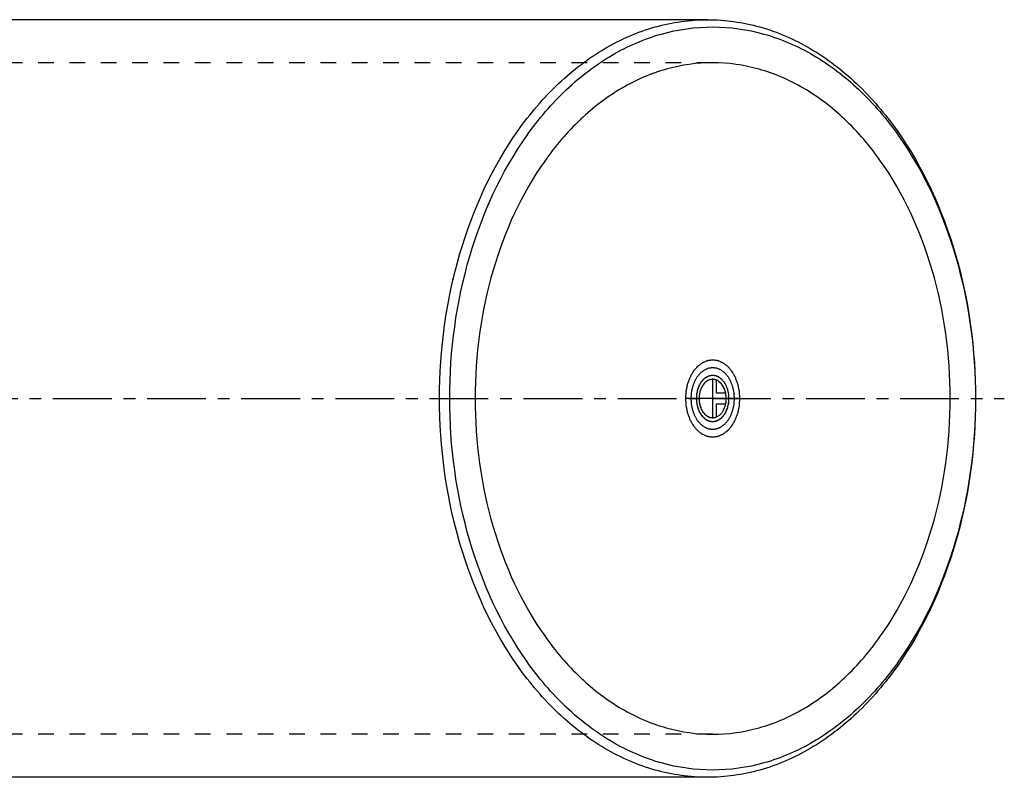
# Model space of a CAD drawing. Header units: millimetres. Extents: x 68 to 932, y 334 to 666.
# Tile 2 of 2: x 523 to 932, y 342 to 658. Entities that reach past the tile are written whole.
import ezdxf

# ---------------------------------------------------------------- set-up
doc = ezdxf.new("R2010")
doc.units = ezdxf.units.MM
doc.header["$LTSCALE"] = 65.185185
doc.linetypes.add('CENTER', pattern=[0.6, 0.375, -0.075, 0.075, -0.075])
doc.linetypes.add('HIDDEN', pattern=[0.2, 0.1, -0.1])
for name, color, linetype in [('ACHSEN_S', 7, 'CONTINUOUS'), ('FASEN', 7, 'CONTINUOUS'), ('KOERPER', 7, 'CONTINUOUS'), ('KURVEN', 7, 'CONTINUOUS')]:
    doc.layers.add(name, color=color, linetype=linetype)

msp = doc.modelspace()

# ---------------------------------------------------------------- linework, layer by layer
at = {"layer": 'ACHSEN_S', "color": 2, "linetype": 'CENTER'}
msp.add_line((67.69, 500), (932.31, 500), dxfattribs=at)
at = {"layer": 'FASEN', "color": 7, "linetype": 'Continuous'}
for points, knots in [([(697.64, 500), (697.64, 520.29), (702.92, 559.61), (722.97, 603.97), (746.1, 631.2), (765.49, 646.09), (786.73, 655.38), (801.69, 657.5), (809.01, 657.5)], [0, 0, 0, 0, 0.287048, 0.553568, 0.675502, 0.789331, 0.896544, 1, 1, 1, 1]), ([(809.01, 657.5), (816.32, 657.5), (831.28, 655.38), (852.52, 646.09), (871.92, 631.2), (895.04, 603.97), (915.09, 559.61), (920.37, 520.29), (920.37, 500)], [0, 0, 0, 0, 0.103456, 0.210669, 0.324498, 0.446432, 0.712952, 1, 1, 1, 1]), ([(701.88, 500), (701.88, 519.9), (707.06, 558.48), (726.73, 601.99), (749.42, 628.7), (768.44, 643.31), (789.28, 652.42), (811.13, 655.52), (832.97, 652.42), (853.82, 643.31), (872.84, 628.7), (895.52, 601.99), (915.19, 558.48), (920.37, 519.9), (920.37, 500)], [0, 0, 0, 0, 0.143524, 0.276784, 0.337751, 0.394666, 0.448272, 0.5, 0.551728, 0.605334, 0.662249, 0.723216, 0.856476, 1, 1, 1, 1]), ([(809.01, 342.5), (801.69, 342.5), (786.73, 344.62), (765.49, 353.91), (746.1, 368.8), (722.97, 396.03), (702.92, 440.39), (697.64, 479.71), (697.64, 500)], [0, 0, 0, 0, 0.103456, 0.210669, 0.324498, 0.446432, 0.712952, 1, 1, 1, 1]), ([(920.37, 500), (920.37, 480.1), (915.19, 441.52), (895.52, 398.01), (872.84, 371.3), (853.82, 356.69), (832.97, 347.58), (811.13, 344.48), (789.28, 347.58), (768.44, 356.69), (749.42, 371.3), (726.73, 398.01), (707.06, 441.52), (701.88, 480.1), (701.88, 500)], [0, 0, 0, 0, 0.143524, 0.276784, 0.337751, 0.394666, 0.448272, 0.5, 0.551728, 0.605334, 0.662249, 0.723216, 0.856476, 1, 1, 1, 1]), ([(920.37, 500), (920.37, 479.71), (915.09, 440.39), (895.04, 396.03), (871.92, 368.8), (852.52, 353.91), (831.28, 344.62), (816.32, 342.5), (809.01, 342.5)], [0, 0, 0, 0, 0.287048, 0.553568, 0.675502, 0.789331, 0.896544, 1, 1, 1, 1])]:
    msp.add_open_spline(points, degree=3, knots=knots, dxfattribs=at)
at = {"layer": 'KOERPER', "color": 7, "linetype": 'Continuous'}
for p, q in [((809.01, 657.5), (194.53, 657.5)), ((809.01, 342.5), (194.53, 342.5))]:
    msp.add_line(p, q, dxfattribs=at)
at = {"layer": 'KOERPER', "color": 8, "linetype": 'HIDDEN'}
for p, q in [((811.13, 639.6), (190.99, 639.6)), ((811.13, 360.4), (190.99, 360.4))]:
    msp.add_line(p, q, dxfattribs=at)
at = {"layer": 'KOERPER', "color": 7, "linetype": 'Continuous'}
for points, knots in [([(811.13, 639.6), (804.65, 639.6), (791.38, 637.72), (772.56, 629.49), (755.37, 616.29), (734.87, 592.15), (717.1, 552.84), (712.41, 517.98), (712.41, 500)], [0, 0, 0, 0, 0.103456, 0.210669, 0.324498, 0.446432, 0.712951, 1, 1, 1, 1]), ([(909.84, 500), (909.84, 517.98), (905.16, 552.84), (887.38, 592.15), (866.89, 616.29), (849.7, 629.49), (830.87, 637.72), (817.61, 639.6), (811.13, 639.6)], [0, 0, 0, 0, 0.287049, 0.553568, 0.675502, 0.789331, 0.896544, 1, 1, 1, 1]), ([(712.41, 500), (712.41, 482.02), (717.1, 447.16), (734.87, 407.85), (755.37, 383.71), (772.56, 370.51), (791.38, 362.28), (804.65, 360.4), (811.13, 360.4)], [0, 0, 0, 0, 0.287049, 0.553568, 0.675502, 0.789331, 0.896544, 1, 1, 1, 1]), ([(811.13, 360.4), (817.61, 360.4), (830.87, 362.28), (849.7, 370.51), (866.89, 383.71), (887.38, 407.85), (905.16, 447.16), (909.84, 482.02), (909.84, 500)], [0, 0, 0, 0, 0.103456, 0.210669, 0.324498, 0.446432, 0.712951, 1, 1, 1, 1])]:
    msp.add_open_spline(points, degree=3, knots=knots, dxfattribs=at)
at = {"layer": 'KURVEN', "color": 40, "linetype": 'Continuous'}
for p, q in [((811.13, 492), (811.13, 508)), ((812.68, 502.2), (812.68, 507.69)), ((822.44, 500), (799.81, 500)), ((816.57, 502.2), (812.68, 502.2)), ((812.68, 497.8), (816.57, 497.8)), ((812.68, 492.31), (812.68, 497.8))]:
    msp.add_line(p, q, dxfattribs=at)
for points, knots in [([(822.44, 500), (822.4, 500.52), (822.36, 501.3), (822.27, 502.33), (822.26, 503.12), (822.06, 503.85), (821.91, 504.6), (821.74, 505.35), (821.62, 506.11), (821.32, 506.78), (821.07, 507.48), (820.8, 508.16), (820.58, 508.88), (820.19, 509.46), (819.84, 510.09), (819.48, 510.69), (819.15, 511.35), (818.69, 511.8), (818.28, 512.31), (817.84, 512.79), (817.44, 513.33), (816.93, 513.65), (816.45, 514.04), (815.96, 514.39), (815.49, 514.81), (814.94, 514.99), (814.42, 515.23), (813.98, 515.42), (813.63, 515.56), (813.37, 515.71), (813.08, 515.72), (812.71, 515.78), (812.24, 515.84), (811.78, 515.91), (811.41, 515.95), (811.13, 516.02), (810.85, 515.96), (810.49, 515.91), (810.03, 515.85), (809.57, 515.79), (809.2, 515.73), (808.93, 515.72), (808.67, 515.58), (808.31, 515.43), (807.87, 515.25), (807.35, 515.01), (806.8, 514.83), (806.33, 514.41), (805.84, 514.07), (805.36, 513.68), (804.85, 513.37), (804.44, 512.81), (803.99, 512.33), (803.57, 511.81), (803.1, 511.34), (802.78, 510.7), (802.42, 510.11), (802.08, 509.5), (801.7, 508.93), (801.47, 508.21), (801.2, 507.53), (800.95, 506.83), (800.65, 506.17), (800.53, 505.4), (800.35, 504.66), (800.21, 503.91), (800.01, 503.18), (799.99, 502.37), (799.9, 501.32), (799.85, 500.53), (799.81, 500)], [0, 0, 0, 0, 0.03125, 0.046875, 0.0625, 0.078125, 0.09375, 0.109375, 0.125, 0.140625, 0.15625, 0.171875, 0.1875, 0.203125, 0.21875, 0.234375, 0.25, 0.265625, 0.28125, 0.296875, 0.3125, 0.328125, 0.34375, 0.359375, 0.375, 0.390625, 0.40625, 0.421875, 0.429688, 0.4375, 0.445312, 0.453125, 0.46875, 0.484375, 0.492188, 0.5, 0.507812, 0.515625, 0.53125, 0.546875, 0.554688, 0.5625, 0.570312, 0.578125, 0.59375, 0.609375, 0.625, 0.640625, 0.65625, 0.671875, 0.6875, 0.703125, 0.71875, 0.734375, 0.75, 0.765625, 0.78125, 0.796875, 0.8125, 0.828125, 0.84375, 0.859375, 0.875, 0.890625, 0.90625, 0.921875, 0.9375, 0.953125, 0.96875, 1, 1, 1, 1]), ([(811.13, 516), (810.76, 515.95), (810.21, 515.87), (809.57, 515.79), (809.2, 515.73), (808.93, 515.72), (808.67, 515.58), (808.31, 515.43), (807.87, 515.25), (807.35, 515.01), (806.8, 514.83), (806.33, 514.42), (805.84, 514.06), (805.43, 513.76), (805.11, 513.5), (804.86, 513.35), (804.65, 513.07), (804.36, 512.74), (804, 512.32), (803.57, 511.81), (803.1, 511.34), (802.78, 510.7), (802.42, 510.11), (802.08, 509.5), (801.7, 508.93), (801.47, 508.21), (801.2, 507.53), (800.95, 506.83), (800.65, 506.17), (800.53, 505.4), (800.35, 504.66), (800.21, 503.91), (800.01, 503.18), (799.99, 502.37), (799.92, 501.58), (799.88, 500.79), (799.78, 500), (799.88, 499.22), (799.92, 498.45), (799.98, 497.67), (800, 496.88), (800.2, 496.15), (800.34, 495.4), (800.52, 494.65), (800.64, 493.89), (800.93, 493.22), (801.18, 492.52), (801.45, 491.84), (801.68, 491.12), (802.07, 490.54), (802.41, 489.91), (802.78, 489.31), (803.11, 488.65), (803.56, 488.2), (803.98, 487.69), (804.41, 487.21), (804.82, 486.67), (805.32, 486.35), (805.8, 485.96), (806.3, 485.61), (806.77, 485.19), (807.31, 485.01), (807.83, 484.77), (808.27, 484.58), (808.63, 484.44), (808.89, 484.29), (809.17, 484.28), (809.54, 484.22), (810.2, 484.13), (810.75, 484.05), (811.13, 484)], [0, 0, 0, 0, 0.03125, 0.046875, 0.054688, 0.0625, 0.070312, 0.078125, 0.09375, 0.109375, 0.125, 0.140625, 0.15625, 0.171875, 0.179688, 0.1875, 0.195312, 0.203125, 0.21875, 0.234375, 0.25, 0.265625, 0.28125, 0.296875, 0.3125, 0.328125, 0.34375, 0.359375, 0.375, 0.390625, 0.40625, 0.421875, 0.4375, 0.453125, 0.46875, 0.484375, 0.5, 0.515625, 0.53125, 0.546875, 0.5625, 0.578125, 0.59375, 0.609375, 0.625, 0.640625, 0.65625, 0.671875, 0.6875, 0.703125, 0.71875, 0.734375, 0.75, 0.765625, 0.78125, 0.796875, 0.8125, 0.828125, 0.84375, 0.859375, 0.875, 0.890625, 0.90625, 0.921875, 0.929688, 0.9375, 0.945312, 0.953125, 0.96875, 1, 1, 1, 1]), ([(811.13, 484), (811.49, 484.05), (812.04, 484.13), (812.68, 484.21), (813.05, 484.27), (813.33, 484.28), (813.59, 484.42), (813.94, 484.57), (814.38, 484.75), (814.91, 484.99), (815.45, 485.17), (815.92, 485.58), (816.41, 485.94), (816.82, 486.24), (817.14, 486.5), (817.4, 486.65), (817.6, 486.93), (817.9, 487.26), (818.26, 487.68), (818.69, 488.19), (819.15, 488.66), (819.47, 489.3), (819.83, 489.89), (820.17, 490.5), (820.55, 491.07), (820.78, 491.79), (821.05, 492.47), (821.3, 493.17), (821.6, 493.83), (821.72, 494.6), (821.9, 495.34), (822.05, 496.09), (822.25, 496.82), (822.26, 497.63), (822.33, 498.42), (822.38, 499.21), (822.47, 500), (822.38, 500.78), (822.34, 501.55), (822.27, 502.33), (822.26, 503.12), (822.06, 503.85), (821.91, 504.6), (821.74, 505.35), (821.62, 506.11), (821.32, 506.78), (821.07, 507.48), (820.8, 508.16), (820.58, 508.88), (820.19, 509.46), (819.84, 510.09), (819.48, 510.69), (819.15, 511.35), (818.69, 511.8), (818.28, 512.31), (817.84, 512.79), (817.44, 513.33), (816.93, 513.65), (816.45, 514.04), (815.96, 514.39), (815.49, 514.81), (814.94, 514.99), (814.42, 515.23), (813.98, 515.42), (813.63, 515.56), (813.37, 515.71), (813.08, 515.72), (812.71, 515.78), (812.06, 515.87), (811.5, 515.95), (811.13, 516)], [0, 0, 0, 0, 0.03125, 0.046875, 0.054688, 0.0625, 0.070312, 0.078125, 0.09375, 0.109375, 0.125, 0.140625, 0.15625, 0.171875, 0.179688, 0.1875, 0.195312, 0.203125, 0.21875, 0.234375, 0.25, 0.265625, 0.28125, 0.296875, 0.3125, 0.328125, 0.34375, 0.359375, 0.375, 0.390625, 0.40625, 0.421875, 0.4375, 0.453125, 0.46875, 0.484375, 0.5, 0.515625, 0.53125, 0.546875, 0.5625, 0.578125, 0.59375, 0.609375, 0.625, 0.640625, 0.65625, 0.671875, 0.6875, 0.703125, 0.71875, 0.734375, 0.75, 0.765625, 0.78125, 0.796875, 0.8125, 0.828125, 0.84375, 0.859375, 0.875, 0.890625, 0.90625, 0.921875, 0.929688, 0.9375, 0.945312, 0.953125, 0.96875, 1, 1, 1, 1]), ([(820.18, 500), (820.15, 500.41), (820.11, 501.04), (820.04, 501.86), (820.03, 502.49), (819.87, 503.08), (819.75, 503.68), (819.62, 504.28), (819.52, 504.89), (819.28, 505.43), (819.08, 505.98), (818.87, 506.53), (818.69, 507.1), (818.37, 507.57), (818.1, 508.07), (817.81, 508.55), (817.54, 509.08), (817.18, 509.44), (816.85, 509.85), (816.5, 510.23), (816.18, 510.67), (815.77, 510.92), (815.39, 511.23), (814.99, 511.51), (814.61, 511.85), (814.18, 511.99), (813.76, 512.19), (813.34, 512.35), (812.92, 512.58), (812.47, 512.6), (812.02, 512.68), (811.57, 512.73), (811.12, 512.84), (810.69, 512.73), (810.25, 512.68), (809.81, 512.61), (809.36, 512.59), (808.95, 512.37), (808.52, 512.2), (808.1, 512.01), (807.67, 511.87), (807.29, 511.53), (806.9, 511.25), (806.51, 510.95), (806.11, 510.69), (805.77, 510.25), (805.42, 509.86), (805.08, 509.45), (804.71, 509.07), (804.45, 508.56), (804.16, 508.09), (803.89, 507.6), (803.58, 507.14), (803.4, 506.56), (803.19, 506.02), (802.99, 505.47), (802.75, 504.93), (802.65, 504.32), (802.51, 503.73), (802.39, 503.12), (802.23, 502.54), (802.22, 501.89), (802.15, 501.06), (802.11, 500.42), (802.08, 500)], [0, 0, 0, 0, 0.03125, 0.046875, 0.0625, 0.078125, 0.09375, 0.109375, 0.125, 0.140625, 0.15625, 0.171875, 0.1875, 0.203125, 0.21875, 0.234375, 0.25, 0.265625, 0.28125, 0.296875, 0.3125, 0.328125, 0.34375, 0.359375, 0.375, 0.390625, 0.40625, 0.421875, 0.4375, 0.453125, 0.46875, 0.484375, 0.5, 0.515625, 0.53125, 0.546875, 0.5625, 0.578125, 0.59375, 0.609375, 0.625, 0.640625, 0.65625, 0.671875, 0.6875, 0.703125, 0.71875, 0.734375, 0.75, 0.765625, 0.78125, 0.796875, 0.8125, 0.828125, 0.84375, 0.859375, 0.875, 0.890625, 0.90625, 0.921875, 0.9375, 0.953125, 0.96875, 1, 1, 1, 1]), ([(811.13, 512.8), (810.83, 512.76), (810.39, 512.7), (809.81, 512.61), (809.36, 512.59), (808.95, 512.37), (808.52, 512.2), (808.1, 512.01), (807.67, 511.87), (807.29, 511.53), (806.9, 511.25), (806.51, 510.95), (806.11, 510.69), (805.77, 510.25), (805.42, 509.86), (805.08, 509.45), (804.71, 509.07), (804.45, 508.56), (804.16, 508.09), (803.89, 507.6), (803.58, 507.14), (803.4, 506.56), (803.19, 506.02), (802.99, 505.47), (802.75, 504.93), (802.65, 504.32), (802.51, 503.73), (802.39, 503.12), (802.23, 502.54), (802.22, 501.89), (802.16, 501.27), (802.13, 500.63), (802.05, 500), (802.13, 499.38), (802.16, 498.76), (802.21, 498.14), (802.22, 497.51), (802.38, 496.92), (802.5, 496.32), (802.64, 495.72), (802.74, 495.11), (802.97, 494.57), (803.17, 494.02), (803.39, 493.47), (803.57, 492.9), (803.88, 492.43), (804.15, 491.93), (804.45, 491.45), (804.71, 490.92), (805.07, 490.56), (805.41, 490.15), (805.75, 489.77), (806.08, 489.33), (806.49, 489.08), (806.87, 488.77), (807.26, 488.49), (807.64, 488.15), (808.07, 488.01), (808.49, 487.81), (808.92, 487.64), (809.33, 487.42), (809.79, 487.4), (810.38, 487.3), (810.83, 487.24), (811.13, 487.2)], [0, 0, 0, 0, 0.03125, 0.046875, 0.0625, 0.078125, 0.09375, 0.109375, 0.125, 0.140625, 0.15625, 0.171875, 0.1875, 0.203125, 0.21875, 0.234375, 0.25, 0.265625, 0.28125, 0.296875, 0.3125, 0.328125, 0.34375, 0.359375, 0.375, 0.390625, 0.40625, 0.421875, 0.4375, 0.453125, 0.46875, 0.484375, 0.5, 0.515625, 0.53125, 0.546875, 0.5625, 0.578125, 0.59375, 0.609375, 0.625, 0.640625, 0.65625, 0.671875, 0.6875, 0.703125, 0.71875, 0.734375, 0.75, 0.765625, 0.78125, 0.796875, 0.8125, 0.828125, 0.84375, 0.859375, 0.875, 0.890625, 0.90625, 0.921875, 0.9375, 0.953125, 0.96875, 1, 1, 1, 1]), ([(811.13, 487.2), (811.42, 487.24), (811.86, 487.3), (812.44, 487.39), (812.89, 487.41), (813.31, 487.63), (813.73, 487.8), (814.15, 487.99), (814.59, 488.13), (814.96, 488.47), (815.36, 488.75), (815.74, 489.05), (816.15, 489.31), (816.48, 489.75), (816.83, 490.14), (817.17, 490.55), (817.55, 490.93), (817.8, 491.44), (818.09, 491.91), (818.36, 492.4), (818.67, 492.86), (818.85, 493.44), (819.07, 493.98), (819.27, 494.53), (819.51, 495.07), (819.61, 495.68), (819.74, 496.27), (819.86, 496.88), (820.02, 497.46), (820.04, 498.11), (820.09, 498.73), (820.13, 499.37), (820.2, 500), (820.13, 500.62), (820.1, 501.24), (820.04, 501.86), (820.03, 502.49), (819.87, 503.08), (819.75, 503.68), (819.62, 504.28), (819.52, 504.89), (819.28, 505.43), (819.08, 505.98), (818.87, 506.53), (818.69, 507.1), (818.37, 507.57), (818.1, 508.07), (817.81, 508.55), (817.54, 509.08), (817.18, 509.44), (816.85, 509.85), (816.5, 510.23), (816.18, 510.67), (815.77, 510.92), (815.39, 511.23), (814.99, 511.51), (814.61, 511.85), (814.18, 511.99), (813.76, 512.19), (813.34, 512.35), (812.92, 512.58), (812.47, 512.6), (811.87, 512.7), (811.43, 512.76), (811.13, 512.8)], [0, 0, 0, 0, 0.03125, 0.046875, 0.0625, 0.078125, 0.09375, 0.109375, 0.125, 0.140625, 0.15625, 0.171875, 0.1875, 0.203125, 0.21875, 0.234375, 0.25, 0.265625, 0.28125, 0.296875, 0.3125, 0.328125, 0.34375, 0.359375, 0.375, 0.390625, 0.40625, 0.421875, 0.4375, 0.453125, 0.46875, 0.484375, 0.5, 0.515625, 0.53125, 0.546875, 0.5625, 0.578125, 0.59375, 0.609375, 0.625, 0.640625, 0.65625, 0.671875, 0.6875, 0.703125, 0.71875, 0.734375, 0.75, 0.765625, 0.78125, 0.796875, 0.8125, 0.828125, 0.84375, 0.859375, 0.875, 0.890625, 0.90625, 0.921875, 0.9375, 0.953125, 0.96875, 1, 1, 1, 1]), ([(811.13, 509.6), (810.91, 509.57), (810.58, 509.53), (810.14, 509.46), (809.81, 509.44), (809.49, 509.27), (809.16, 509.14), (808.84, 508.99), (808.51, 508.89), (808.23, 508.63), (807.93, 508.42), (807.65, 508.19), (807.34, 508), (807.09, 507.67), (806.83, 507.37), (806.57, 507.06), (806.3, 506.78), (806.11, 506.4), (805.89, 506.04), (805.69, 505.67), (805.46, 505.33), (805.32, 504.89), (805.11, 504.33), (804.8, 503.64), (804.67, 502.72), (804.42, 501.85), (804.42, 500.88), (804.3, 499.93), (804.43, 499), (804.44, 498.06), (804.65, 497.31), (804.78, 496.71), (804.86, 496.24), (805.04, 495.84), (805.19, 495.42), (805.36, 495.02), (805.5, 494.59), (805.73, 494.24), (805.94, 493.87), (806.16, 493.51), (806.37, 493.12), (806.64, 492.85), (806.89, 492.55), (807.16, 492.27), (807.4, 491.95), (807.71, 491.75), (808.01, 491.52), (808.31, 491.31), (808.6, 491.06), (808.93, 490.96), (809.24, 490.82), (809.56, 490.7), (809.87, 490.54), (810.22, 490.53), (810.67, 490.46), (811.01, 490.43), (811.23, 490.4)], [0, 0, 0, 0, 0.03125, 0.046875, 0.0625, 0.078125, 0.09375, 0.109375, 0.125, 0.140625, 0.15625, 0.171875, 0.1875, 0.203125, 0.21875, 0.234375, 0.25, 0.265625, 0.28125, 0.296875, 0.3125, 0.328125, 0.34375, 0.375, 0.40625, 0.4375, 0.46875, 0.5, 0.53125, 0.5625, 0.59375, 0.609375, 0.625, 0.640625, 0.65625, 0.671875, 0.6875, 0.703125, 0.71875, 0.734375, 0.75, 0.765625, 0.78125, 0.796875, 0.8125, 0.828125, 0.84375, 0.859375, 0.875, 0.890625, 0.90625, 0.921875, 0.9375, 0.953125, 0.96875, 1, 1, 1, 1]), ([(817.92, 500), (817.89, 500.31), (817.84, 500.93), (817.82, 501.87), (817.62, 502.63), (817.49, 503.23), (817.41, 503.7), (817.23, 504.1), (817.08, 504.52), (816.92, 504.92), (816.78, 505.35), (816.55, 505.7), (816.34, 506.08), (816.12, 506.44), (815.92, 506.83), (815.65, 507.1), (815.4, 507.41), (815.14, 507.69), (814.9, 508.02), (814.58, 508.21), (814.29, 508.45), (813.99, 508.66), (813.7, 508.91), (813.37, 509.01), (813.06, 509.16), (812.74, 509.28), (812.43, 509.45), (812.09, 509.46), (811.75, 509.52), (811.42, 509.55), (811.08, 509.63), (810.75, 509.54), (810.42, 509.51), (810.09, 509.45), (809.76, 509.43), (809.44, 509.25), (809.12, 509.12), (808.8, 508.97), (808.47, 508.86), (808.19, 508.61), (807.89, 508.39), (807.6, 508.16), (807.3, 507.96), (807.06, 507.63), (806.79, 507.33), (806.54, 507.02), (806.26, 506.73), (806.07, 506.35), (805.86, 505.99), (805.66, 505.62), (805.43, 505.27), (805.29, 504.83), (805.09, 504.27), (804.78, 503.58), (804.66, 502.66), (804.42, 501.78), (804.41, 500.8), (804.36, 500.17), (804.34, 499.85)], [0, 0, 0, 0, 0.03125, 0.0625, 0.09375, 0.109375, 0.125, 0.140625, 0.15625, 0.171875, 0.1875, 0.203125, 0.21875, 0.234375, 0.25, 0.265625, 0.28125, 0.296875, 0.3125, 0.328125, 0.34375, 0.359375, 0.375, 0.390625, 0.40625, 0.421875, 0.4375, 0.453125, 0.46875, 0.484375, 0.5, 0.515625, 0.53125, 0.546875, 0.5625, 0.578125, 0.59375, 0.609375, 0.625, 0.640625, 0.65625, 0.671875, 0.6875, 0.703125, 0.71875, 0.734375, 0.75, 0.765625, 0.78125, 0.796875, 0.8125, 0.828125, 0.84375, 0.875, 0.90625, 0.9375, 0.96875, 1, 1, 1, 1]), ([(811.22, 508), (811.03, 507.98), (810.76, 507.95), (810.39, 507.9), (810.11, 507.89), (809.85, 507.76), (809.57, 507.66), (809.31, 507.54), (809.03, 507.45), (808.79, 507.25), (808.54, 507.08), (808.3, 506.89), (808.05, 506.74), (807.84, 506.46), (807.54, 506.14), (807.15, 505.76), (806.83, 505.11), (806.44, 504.56), (806.21, 503.82), (805.89, 503.16), (805.78, 502.39), (805.56, 501.66), (805.55, 500.86), (805.43, 500.07), (805.54, 499.29), (805.53, 498.51), (805.74, 497.76), (805.85, 496.97), (806.16, 496.31), (806.37, 495.58), (806.77, 495.01), (807.08, 494.33), (807.54, 493.89), (807.93, 493.34), (808.37, 493.06), (808.7, 492.81), (808.94, 492.6), (809.21, 492.51), (809.47, 492.39), (809.74, 492.28), (809.99, 492.14), (810.28, 492.13), (810.66, 492.06), (810.94, 492.03), (811.13, 492)], [0, 0, 0, 0, 0.03125, 0.046875, 0.0625, 0.078125, 0.09375, 0.109375, 0.125, 0.140625, 0.15625, 0.171875, 0.1875, 0.203125, 0.21875, 0.25, 0.28125, 0.3125, 0.34375, 0.375, 0.40625, 0.4375, 0.46875, 0.5, 0.53125, 0.5625, 0.59375, 0.625, 0.65625, 0.6875, 0.71875, 0.75, 0.78125, 0.8125, 0.84375, 0.859375, 0.875, 0.890625, 0.90625, 0.921875, 0.9375, 0.953125, 0.96875, 1, 1, 1, 1]), ([(811.13, 508), (810.95, 507.97), (810.59, 507.91), (810.04, 507.86), (809.52, 507.63), (808.47, 507.14), (807.11, 505.82), (806.12, 503.88), (805.77, 502.42), (805.59, 501.7), (805.55, 500.9), (805.49, 500.39), (805.47, 500.13)], [0, 0, 0, 0, 0.0625, 0.125, 0.1875, 0.25, 0.5, 0.75, 0.8125, 0.875, 0.9375, 1, 1, 1, 1]), ([(816.78, 500), (816.76, 500.25), (816.72, 500.76), (816.69, 501.53), (816.52, 502.27), (816.18, 503.76), (815.24, 505.67), (813.87, 507.08), (812.84, 507.58), (812.33, 507.83), (811.77, 507.89), (811.4, 507.97), (811.22, 508)], [0, 0, 0, 0, 0.0625, 0.125, 0.1875, 0.25, 0.5, 0.75, 0.8125, 0.875, 0.9375, 1, 1, 1, 1]), ([(816.57, 502.2), (816.48, 502.51), (816.36, 502.99), (816.18, 503.6), (815.99, 504.03), (815.82, 504.47), (815.6, 504.87), (815.36, 505.26), (815.14, 505.67), (814.86, 505.97), (814.59, 506.31), (814.31, 506.62), (814, 506.85), (813.7, 507.13), (813.25, 507.39), (812.91, 507.57), (812.68, 507.69)], [0, 0, 0, 0, 0.125, 0.1875, 0.25, 0.3125, 0.375, 0.4375, 0.5, 0.5625, 0.625, 0.6875, 0.75, 0.8125, 0.875, 1, 1, 1, 1]), ([(799.81, 500), (799.85, 499.48), (799.9, 498.7), (799.98, 497.67), (800, 496.88), (800.2, 496.15), (800.34, 495.4), (800.52, 494.65), (800.64, 493.89), (800.93, 493.22), (801.18, 492.52), (801.45, 491.84), (801.68, 491.12), (802.07, 490.54), (802.41, 489.91), (802.78, 489.31), (803.11, 488.65), (803.56, 488.2), (803.98, 487.69), (804.41, 487.21), (804.82, 486.67), (805.32, 486.35), (805.8, 485.96), (806.3, 485.61), (806.77, 485.19), (807.31, 485.01), (807.83, 484.77), (808.27, 484.58), (808.63, 484.44), (808.89, 484.29), (809.17, 484.28), (809.54, 484.22), (810.01, 484.16), (810.47, 484.09), (810.85, 484.05), (811.13, 483.98), (811.4, 484.04), (811.77, 484.09), (812.23, 484.15), (812.68, 484.21), (813.05, 484.27), (813.33, 484.28), (813.59, 484.42), (813.94, 484.57), (814.38, 484.75), (814.91, 484.99), (815.45, 485.17), (815.92, 485.59), (816.42, 485.93), (816.9, 486.32), (817.4, 486.63), (817.82, 487.19), (818.26, 487.67), (818.69, 488.19), (819.15, 488.66), (819.47, 489.3), (819.83, 489.89), (820.17, 490.5), (820.55, 491.07), (820.78, 491.79), (821.05, 492.47), (821.3, 493.17), (821.6, 493.83), (821.72, 494.6), (821.9, 495.34), (822.05, 496.09), (822.25, 496.82), (822.27, 497.63), (822.35, 498.68), (822.4, 499.47), (822.44, 500)], [0, 0, 0, 0, 0.03125, 0.046875, 0.0625, 0.078125, 0.09375, 0.109375, 0.125, 0.140625, 0.15625, 0.171875, 0.1875, 0.203125, 0.21875, 0.234375, 0.25, 0.265625, 0.28125, 0.296875, 0.3125, 0.328125, 0.34375, 0.359375, 0.375, 0.390625, 0.40625, 0.421875, 0.429688, 0.4375, 0.445312, 0.453125, 0.46875, 0.484375, 0.492188, 0.5, 0.507812, 0.515625, 0.53125, 0.546875, 0.554688, 0.5625, 0.570312, 0.578125, 0.59375, 0.609375, 0.625, 0.640625, 0.65625, 0.671875, 0.6875, 0.703125, 0.71875, 0.734375, 0.75, 0.765625, 0.78125, 0.796875, 0.8125, 0.828125, 0.84375, 0.859375, 0.875, 0.890625, 0.90625, 0.921875, 0.9375, 0.953125, 0.96875, 1, 1, 1, 1]), ([(802.08, 500), (802.1, 499.59), (802.14, 498.96), (802.21, 498.14), (802.22, 497.51), (802.38, 496.92), (802.5, 496.32), (802.64, 495.72), (802.74, 495.11), (802.97, 494.57), (803.17, 494.02), (803.39, 493.47), (803.57, 492.9), (803.88, 492.43), (804.15, 491.93), (804.45, 491.45), (804.71, 490.92), (805.07, 490.56), (805.41, 490.15), (805.75, 489.77), (806.08, 489.33), (806.49, 489.08), (806.87, 488.77), (807.26, 488.49), (807.64, 488.15), (808.07, 488.01), (808.49, 487.81), (808.92, 487.64), (809.33, 487.42), (809.79, 487.4), (810.23, 487.32), (810.68, 487.27), (811.13, 487.16), (811.57, 487.27), (812.01, 487.32), (812.44, 487.39), (812.89, 487.41), (813.31, 487.63), (813.73, 487.8), (814.15, 487.99), (814.59, 488.13), (814.96, 488.47), (815.36, 488.75), (815.74, 489.05), (816.15, 489.31), (816.48, 489.75), (816.83, 490.14), (817.17, 490.55), (817.55, 490.93), (817.8, 491.44), (818.09, 491.91), (818.36, 492.4), (818.67, 492.86), (818.85, 493.44), (819.07, 493.98), (819.27, 494.53), (819.51, 495.07), (819.61, 495.68), (819.74, 496.27), (819.86, 496.88), (820.02, 497.46), (820.04, 498.11), (820.11, 498.94), (820.15, 499.58), (820.18, 500)], [0, 0, 0, 0, 0.03125, 0.046875, 0.0625, 0.078125, 0.09375, 0.109375, 0.125, 0.140625, 0.15625, 0.171875, 0.1875, 0.203125, 0.21875, 0.234375, 0.25, 0.265625, 0.28125, 0.296875, 0.3125, 0.328125, 0.34375, 0.359375, 0.375, 0.390625, 0.40625, 0.421875, 0.4375, 0.453125, 0.46875, 0.484375, 0.5, 0.515625, 0.53125, 0.546875, 0.5625, 0.578125, 0.59375, 0.609375, 0.625, 0.640625, 0.65625, 0.671875, 0.6875, 0.703125, 0.71875, 0.734375, 0.75, 0.765625, 0.78125, 0.796875, 0.8125, 0.828125, 0.84375, 0.859375, 0.875, 0.890625, 0.90625, 0.921875, 0.9375, 0.953125, 0.96875, 1, 1, 1, 1]), ([(804.34, 499.85), (804.37, 499.54), (804.43, 498.94), (804.48, 498.17), (804.57, 497.57), (804.73, 496.98), (804.88, 496.4), (805.01, 495.8), (805.25, 495.29), (805.55, 494.64), (805.88, 493.85), (806.4, 493.24), (806.83, 492.52), (807.4, 492.05), (807.87, 491.63), (808.24, 491.29), (808.66, 491.12), (809.07, 490.91), (809.43, 490.73), (809.63, 490.63), (809.97, 490.6), (810.46, 490.5), (810.91, 490.44), (811.13, 490.4)], [0, 0, 0, 0, 0.0625, 0.125, 0.15625, 0.1875, 0.25, 0.28125, 0.3125, 0.375, 0.4375, 0.5, 0.5625, 0.625, 0.6875, 0.71875, 0.75, 0.8125, 0.84375, 0.859375, 0.875, 0.9375, 1, 1, 1, 1]), ([(811.13, 490.4), (811.35, 490.43), (811.68, 490.47), (812.11, 490.54), (812.45, 490.56), (812.76, 490.73), (813.08, 490.85), (813.39, 491), (813.72, 491.1), (814, 491.35), (814.3, 491.56), (814.59, 491.79), (814.89, 491.98), (815.14, 492.31), (815.41, 492.6), (815.66, 492.91), (815.94, 493.19), (816.13, 493.58), (816.35, 493.93), (816.55, 494.3), (816.78, 494.64), (816.92, 495.08), (817.13, 495.62), (817.43, 496.29), (817.57, 497.22), (817.82, 498.09), (817.84, 499.06), (817.89, 499.68), (817.92, 500)], [0, 0, 0, 0, 0.0625, 0.09375, 0.125, 0.15625, 0.1875, 0.21875, 0.25, 0.28125, 0.3125, 0.34375, 0.375, 0.40625, 0.4375, 0.46875, 0.5, 0.53125, 0.5625, 0.59375, 0.625, 0.65625, 0.6875, 0.75, 0.8125, 0.875, 0.9375, 1, 1, 1, 1]), ([(811.23, 490.4), (811.45, 490.44), (811.88, 490.51), (812.36, 490.62), (812.69, 490.65), (812.9, 490.76), (813.26, 490.94), (813.67, 491.17), (814.1, 491.35), (814.46, 491.69), (814.92, 492.11), (815.39, 492.49), (815.69, 492.96), (816, 493.4), (816.42, 493.92), (816.75, 494.73), (817.04, 495.4), (817.28, 495.92), (817.4, 496.51), (817.55, 497.09), (817.71, 497.67), (817.79, 498.28), (817.84, 499.06), (817.89, 499.69), (817.92, 500)], [0, 0, 0, 0, 0.0625, 0.125, 0.140625, 0.15625, 0.1875, 0.25, 0.28125, 0.3125, 0.375, 0.4375, 0.46875, 0.5, 0.5625, 0.625, 0.6875, 0.71875, 0.75, 0.8125, 0.84375, 0.875, 0.9375, 1, 1, 1, 1])]:
    msp.add_open_spline(points, degree=3, knots=knots, dxfattribs=at)
msp.add_open_spline([(805.47, 500.13), (805.49, 499.87), (805.53, 499.35), (805.53, 498.56), (805.73, 497.81), (805.84, 497.02), (806.14, 496.36), (806.35, 495.63), (806.74, 495.05), (807.05, 494.37), (807.51, 493.93), (807.9, 493.37), (808.42, 493.05), (808.9, 492.59), (809.44, 492.43), (809.95, 492.12), (810.52, 492.11), (811.08, 491.95), (811.63, 492.1), (812.18, 492.09), (812.71, 492.39), (813.27, 492.54), (813.74, 492.97), (814.25, 493.27), (814.66, 493.83), (815.13, 494.28), (815.44, 494.93), (815.84, 495.48), (816.06, 496.23), (816.38, 496.9), (816.49, 497.67), (816.7, 498.39), (816.72, 499.21), (816.76, 499.73), (816.78, 500)], degree=3, dxfattribs=at)

doc.saveas('drawing.dxf')
